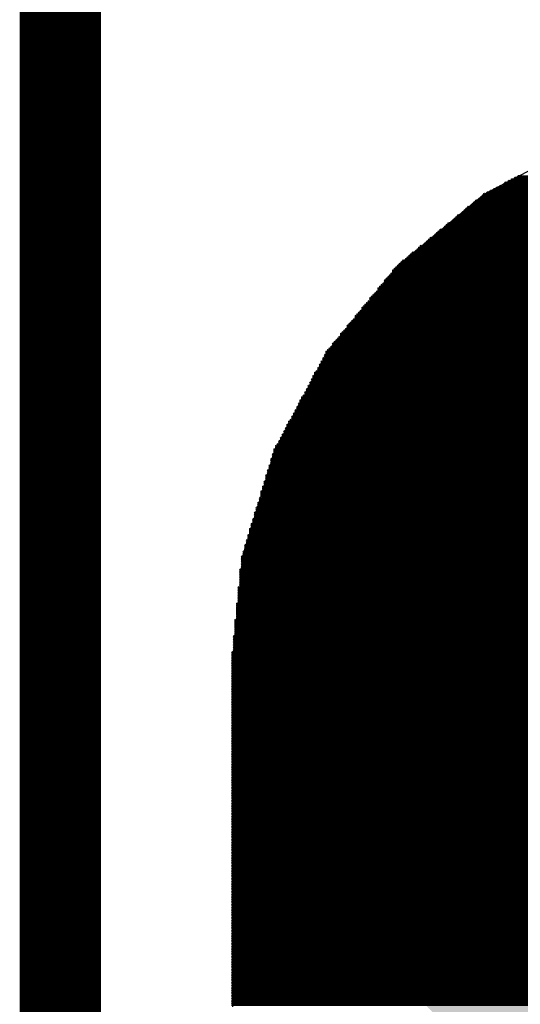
# Model space of a CAD drawing. Extents: x 0 to 30.2, y 0 to 20.7.
# Tile 6 of 131: x 2.941 to 3.724, y 3.098 to 4.636. Entities that reach past the tile are written whole.
import ezdxf

# ---------------------------------------------------------------- set-up
doc = ezdxf.new("R2010")
doc.units = 0
doc.layers.get('0').update_dxf_attribs({"linetype": 'CONTINUOUS'})
doc.layers.add('SEEEDSTUDIOXIAORP2040V1_22_GBO', color=7, linetype='CONTINUOUS')
doc.layers.add('SEEEDSTUDIOXIAORP2040V1_22_GBS', color=6, linetype='CONTINUOUS')

# ---------------------------------------------------------------- blocks, each defined once
blk = doc.blocks.new('CUSTOM_270')
for points in [[(-0.801368, 0.331938), (-0.331938, 0.801368), (0.801368, 0.331938), (0.331938, 0.801368)], [(-0.801368, -0.331938), (-0.801368, 0.331938), (0.801368, -0.331938), (0.801368, 0.331938)], [(-0.331938, -0.801368), (-0.801368, -0.331938), (0.331938, -0.801368), (0.801368, -0.331938)]]:
    blk.add_solid(points)
blk = doc.blocks.new('ROUND_7')
blk.add_circle((0, 0), 0)
blk = doc.blocks.new('ROUND_8')
blk.add_circle((0, 0), 0.00127)

msp = doc.modelspace()

# ---------------------------------------------------------------- linework, layer by layer
at = {"layer": 'SEEEDSTUDIOXIAORP2040V1_22_GBO', "const_width": 0.127}
msp.add_lwpolyline([(3.00482, 4.8006), (3.00482, 2.2606)], dxfattribs=at)
at = {"layer": 'SEEEDSTUDIOXIAORP2040V1_22_GBS'}
for points in [[(3.8227, 4.445), (3.66776, 4.36372)], [(3.66776, 4.36372), (3.53314, 4.25196)], [(3.53314, 4.25196), (3.42392, 4.11734)], [(3.42392, 4.11734), (3.3401, 3.9624)], [(3.3401, 3.9624), (3.2893, 3.7973)], [(3.2893, 3.7973), (3.27406, 3.62204)], [(3.27406, 3.62204), (3.27406, 3.09372)]]:
    msp.add_lwpolyline(points, dxfattribs=at)
at = {"layer": 'SEEEDSTUDIOXIAORP2040V1_22_GBS', "const_width": 0.00254}
for points in [[(4.83616, 4.38658), (3.71094, 4.38658)], [(3.71602, 4.38912), (4.83108, 4.38912)], [(4.826, 4.39166), (3.7211, 4.39166)], [(4.8641, 4.37134), (3.683, 4.37134)], [(3.68808, 4.37388), (4.85902, 4.37388)], [(4.85394, 4.37642), (3.69316, 4.37642)], [(3.69824, 4.37896), (4.8514, 4.37896)], [(4.84632, 4.3815), (3.70078, 4.3815)], [(3.70586, 4.38404), (4.84124, 4.38404)], [(3.65506, 4.35356), (4.89204, 4.35356)], [(4.88696, 4.3561), (3.66014, 4.3561)], [(3.66268, 4.35864), (4.88442, 4.35864)], [(4.88188, 4.36118), (3.66522, 4.36118)], [(3.66776, 4.36372), (4.87934, 4.36372)], [(4.87426, 4.36626), (3.67284, 4.36626)], [(3.67792, 4.3688), (4.86918, 4.3688)], [(3.63728, 4.33832), (4.90982, 4.33832)], [(4.90728, 4.34086), (3.63982, 4.34086)], [(3.64236, 4.3434), (4.90474, 4.3434)], [(4.89966, 4.34594), (3.64744, 4.34594)], [(3.64998, 4.34848), (4.89712, 4.34848)], [(4.89458, 4.35102), (3.65252, 4.35102)], [(3.6195, 4.32308), (4.9276, 4.32308)], [(4.92506, 4.32562), (3.62204, 4.32562)], [(3.62458, 4.32816), (4.92252, 4.32816)], [(4.91998, 4.3307), (3.62712, 4.3307)], [(3.6322, 4.33324), (4.9149, 4.33324)], [(4.91236, 4.33578), (3.63474, 4.33578)], [(3.59918, 4.30784), (4.94792, 4.30784)], [(4.94284, 4.31038), (3.60426, 4.31038)], [(3.6068, 4.31292), (4.9403, 4.31292)], [(4.93776, 4.31546), (3.60934, 4.31546)], [(3.61188, 4.318), (4.93522, 4.318)], [(4.93268, 4.32054), (3.61696, 4.32054)], [(3.5814, 4.2926), (4.9657, 4.2926)], [(4.96316, 4.29514), (3.58394, 4.29514)], [(3.58902, 4.29768), (4.95808, 4.29768)], [(4.95554, 4.30022), (3.59156, 4.30022)], [(3.5941, 4.30276), (4.953, 4.30276)], [(4.95046, 4.3053), (3.59664, 4.3053)], [(3.56362, 4.27736), (4.98348, 4.27736)], [(4.98094, 4.2799), (3.56616, 4.2799)], [(3.5687, 4.28244), (4.9784, 4.28244)], [(4.97586, 4.28498), (3.57378, 4.28498)], [(3.57632, 4.28752), (4.97078, 4.28752)], [(4.96824, 4.29006), (3.57886, 4.29006)], [(3.54584, 4.26212), (5.0038, 4.26212)], [(4.99872, 4.26466), (3.54838, 4.26466)], [(3.55092, 4.2672), (4.99618, 4.2672)], [(4.99364, 4.26974), (3.55346, 4.26974)], [(3.556, 4.27228), (4.9911, 4.27228)], [(4.98602, 4.27482), (3.56108, 4.27482)], [(3.52806, 4.24688), (5.01904, 4.24688)], [(5.0165, 4.24942), (3.5306, 4.24942)], [(3.53314, 4.25196), (5.01396, 4.25196)], [(5.01142, 4.2545), (3.53568, 4.2545)], [(3.53822, 4.25704), (5.00888, 4.25704)], [(5.00634, 4.25958), (3.54076, 4.25958)], [(3.51536, 4.23164), (5.03174, 4.23164)], [(5.0292, 4.23418), (3.5179, 4.23418)], [(3.52044, 4.23672), (5.02666, 4.23672)], [(5.02412, 4.23926), (3.52298, 4.23926)], [(5.02158, 4.24434), (3.52552, 4.24434)], [(3.52552, 4.2418), (5.02412, 4.2418)], [(3.50266, 4.2164), (5.04444, 4.2164)], [(5.0419, 4.21894), (3.5052, 4.21894)], [(3.50774, 4.22148), (5.03936, 4.22148)], [(5.03682, 4.22402), (3.51028, 4.22402)], [(5.03428, 4.2291), (3.51282, 4.2291)], [(3.51282, 4.22656), (5.03428, 4.22656)], [(3.48996, 4.20116), (5.05714, 4.20116)], [(5.0546, 4.2037), (3.4925, 4.2037)], [(3.49504, 4.20624), (5.05206, 4.20624)], [(5.04952, 4.20878), (3.49758, 4.20878)], [(3.50012, 4.21132), (5.04698, 4.21132)], [(5.04698, 4.21386), (3.50266, 4.21386)], [(3.47726, 4.18592), (5.06984, 4.18592)], [(5.0673, 4.18846), (3.4798, 4.18846)], [(3.48234, 4.191), (5.06476, 4.191)], [(5.06222, 4.19354), (3.48488, 4.19354)], [(3.48742, 4.19608), (5.05968, 4.19608)], [(5.05968, 4.19862), (3.48996, 4.19862)], [(5.08, 4.17322), (3.4671, 4.17322)], [(3.4671, 4.17068), (5.08254, 4.17068)], [(3.46964, 4.17576), (5.07746, 4.17576)], [(5.07492, 4.1783), (3.47218, 4.1783)], [(3.47472, 4.18084), (5.07238, 4.18084)], [(5.06984, 4.18338), (3.47726, 4.18338)], [(5.0927, 4.15798), (3.4544, 4.15798)], [(3.4544, 4.15544), (5.0927, 4.15544)], [(3.45694, 4.16052), (5.09016, 4.16052)], [(5.08762, 4.16306), (3.45948, 4.16306)], [(3.46202, 4.1656), (5.08508, 4.1656)], [(5.08254, 4.16814), (3.46456, 4.16814)], [(3.4417, 4.1402), (5.1054, 4.1402)], [(3.44424, 4.14528), (5.10286, 4.14528)], [(5.1054, 4.14274), (3.44424, 4.14274)], [(5.10032, 4.14782), (3.44678, 4.14782)], [(3.44932, 4.15036), (5.09778, 4.15036)], [(5.09524, 4.1529), (3.45186, 4.1529)], [(3.429, 4.12496), (5.1181, 4.12496)], [(3.43154, 4.13004), (5.11556, 4.13004)], [(5.11556, 4.1275), (3.43154, 4.1275)], [(5.11302, 4.13258), (3.43408, 4.13258)], [(3.43662, 4.13512), (5.11048, 4.13512)], [(5.10794, 4.13766), (3.43916, 4.13766)], [(5.12826, 4.11226), (3.41884, 4.11226)], [(3.41884, 4.10972), (5.12826, 4.10972)], [(5.12572, 4.11734), (3.42138, 4.11734)], [(3.42138, 4.1148), (5.12572, 4.1148)], [(3.42392, 4.11988), (5.12318, 4.11988)], [(5.12064, 4.12242), (3.42646, 4.12242)], [(5.13842, 4.09194), (3.40868, 4.09194)], [(5.13588, 4.09702), (3.41122, 4.09702)], [(3.41122, 4.09448), (5.13588, 4.09448)], [(5.13334, 4.1021), (3.41376, 4.1021)], [(3.41376, 4.09956), (5.13334, 4.09956)], [(5.1308, 4.10718), (3.4163, 4.10718)], [(3.4163, 4.10464), (5.1308, 4.10464)], [(3.40106, 4.07924), (5.14604, 4.07924)], [(5.14604, 4.0767), (3.40106, 4.0767)], [(3.4036, 4.08432), (5.1435, 4.08432)], [(5.1435, 4.08178), (3.4036, 4.08178)], [(5.14096, 4.08686), (3.40614, 4.08686)], [(3.40868, 4.0894), (5.14096, 4.0894)], [(3.39344, 4.064), (5.15366, 4.064)], [(5.15366, 4.06146), (3.39344, 4.06146)], [(3.39598, 4.06908), (5.15112, 4.06908)], [(5.15112, 4.06654), (3.39598, 4.06654)], [(3.39852, 4.07416), (5.14858, 4.07416)], [(5.14858, 4.07162), (3.39852, 4.07162)], [(5.16382, 4.04622), (3.38328, 4.04622)], [(3.38582, 4.04876), (5.16128, 4.04876)], [(3.38836, 4.05384), (5.15874, 4.05384)], [(5.16128, 4.0513), (3.38836, 4.0513)], [(3.3909, 4.05892), (5.1562, 4.05892)], [(5.1562, 4.05638), (3.3909, 4.05638)], [(5.17144, 4.03098), (3.37566, 4.03098)], [(5.1689, 4.03606), (3.3782, 4.03606)], [(3.3782, 4.03352), (5.1689, 4.03352)], [(5.16636, 4.04114), (3.38074, 4.04114)], [(3.38074, 4.0386), (5.16636, 4.0386)], [(3.38328, 4.04368), (5.16382, 4.04368)], [(5.17906, 4.01574), (3.36804, 4.01574)], [(5.17652, 4.02082), (3.37058, 4.02082)], [(3.37058, 4.01828), (5.17906, 4.01828)], [(5.17398, 4.0259), (3.37312, 4.0259)], [(3.37312, 4.02336), (5.17398, 4.02336)], [(3.37566, 4.02844), (5.17144, 4.02844)], [(3.36042, 4.00304), (5.18668, 4.00304)], [(5.18668, 4.0005), (3.36042, 4.0005)], [(3.36296, 4.00812), (5.18414, 4.00812)], [(5.18414, 4.00558), (3.36296, 4.00558)], [(5.1816, 4.01066), (3.3655, 4.01066)], [(3.36804, 4.0132), (5.1816, 4.0132)], [(3.3528, 3.9878), (5.1943, 3.9878)], [(5.1943, 3.98526), (3.3528, 3.98526)], [(3.35534, 3.99288), (5.19176, 3.99288)], [(5.19176, 3.99034), (3.35534, 3.99034)], [(3.35788, 3.99796), (5.18922, 3.99796)], [(5.18922, 3.99542), (3.35788, 3.99542)], [(5.20446, 3.97002), (3.34264, 3.97002)], [(3.34518, 3.97256), (5.20192, 3.97256)], [(3.34772, 3.97764), (5.19938, 3.97764)], [(5.20192, 3.9751), (3.34772, 3.9751)], [(3.35026, 3.98272), (5.19684, 3.98272)], [(5.19938, 3.98018), (3.35026, 3.98018)], [(3.33756, 3.95732), (5.20954, 3.95732)], [(5.20954, 3.95478), (3.33756, 3.95478)], [(5.207, 3.96494), (3.3401, 3.96494)], [(3.3401, 3.9624), (5.207, 3.9624)], [(5.207, 3.95986), (3.3401, 3.95986)], [(3.34264, 3.96748), (5.20446, 3.96748)], [(5.21462, 3.93954), (3.33248, 3.93954)], [(5.21208, 3.9497), (3.33502, 3.9497)], [(3.33502, 3.94716), (5.21208, 3.94716)], [(5.21208, 3.94462), (3.33502, 3.94462)], [(3.33502, 3.94208), (5.21462, 3.94208)], [(3.33756, 3.95224), (5.20954, 3.95224)], [(5.2197, 3.9243), (3.3274, 3.9243)], [(3.32994, 3.93192), (5.21716, 3.93192)], [(5.21716, 3.92938), (3.32994, 3.92938)], [(3.32994, 3.92684), (5.21716, 3.92684)], [(3.33248, 3.937), (5.21462, 3.937)], [(5.21462, 3.93446), (3.33248, 3.93446)], [(5.22224, 3.91414), (3.32486, 3.91414)], [(3.32486, 3.9116), (5.22224, 3.9116)], [(5.22224, 3.90906), (3.32486, 3.90906)], [(3.3274, 3.92176), (5.2197, 3.92176)], [(5.2197, 3.91922), (3.3274, 3.91922)], [(3.3274, 3.91668), (5.22224, 3.91668)], [(5.22732, 3.8989), (3.31978, 3.8989)], [(3.31978, 3.89636), (5.22732, 3.89636)], [(5.22732, 3.89382), (3.31978, 3.89382)], [(3.32232, 3.90652), (5.22478, 3.90652)], [(5.22478, 3.90398), (3.32232, 3.90398)], [(3.32232, 3.90144), (5.22478, 3.90144)], [(3.3147, 3.88112), (5.2324, 3.88112)], [(5.2324, 3.87858), (3.3147, 3.87858)], [(5.22986, 3.88874), (3.31724, 3.88874)], [(3.31724, 3.8862), (5.22986, 3.8862)], [(5.22986, 3.88366), (3.31724, 3.88366)], [(3.31978, 3.89128), (5.22986, 3.89128)], [(3.30962, 3.86588), (5.23748, 3.86588)], [(5.23748, 3.86334), (3.30962, 3.86334)], [(5.23494, 3.8735), (3.31216, 3.8735)], [(3.31216, 3.87096), (5.23494, 3.87096)], [(5.23494, 3.86842), (3.31216, 3.86842)], [(3.3147, 3.87604), (5.2324, 3.87604)], [(5.24256, 3.8481), (3.30454, 3.8481)], [(3.30708, 3.85572), (5.24002, 3.85572)], [(5.24002, 3.85318), (3.30708, 3.85318)], [(3.30708, 3.85064), (5.24002, 3.85064)], [(3.30962, 3.8608), (5.23748, 3.8608)], [(5.24002, 3.85826), (3.30962, 3.85826)], [(3.29946, 3.83032), (5.24764, 3.83032)], [(3.302, 3.84048), (5.2451, 3.84048)], [(5.2451, 3.83794), (3.302, 3.83794)], [(3.302, 3.8354), (5.2451, 3.8354)], [(5.24764, 3.83286), (3.302, 3.83286)], [(3.30454, 3.84556), (5.24256, 3.84556)], [(5.24256, 3.84302), (3.30454, 3.84302)], [(3.29438, 3.81508), (5.25272, 3.81508)], [(5.25018, 3.8227), (3.29692, 3.8227)], [(3.29692, 3.82016), (5.25018, 3.82016)], [(5.25018, 3.81762), (3.29692, 3.81762)], [(5.24764, 3.82778), (3.29946, 3.82778)], [(3.29946, 3.82524), (5.24764, 3.82524)], [(3.29184, 3.80492), (5.25526, 3.80492)], [(5.25526, 3.80238), (3.29184, 3.80238)], [(3.29184, 3.79984), (5.25526, 3.79984)], [(5.25272, 3.81254), (3.29438, 3.81254)], [(3.29438, 3.81), (5.25272, 3.81)], [(5.25526, 3.80746), (3.29438, 3.80746)], [(5.2578, 3.7973), (3.2893, 3.7973)], [(3.2893, 3.79476), (5.2578, 3.79476)], [(5.2578, 3.79222), (3.2893, 3.79222)], [(3.2893, 3.78968), (5.2578, 3.78968)], [(5.2578, 3.78714), (3.2893, 3.78714)], [(3.2893, 3.7846), (5.2578, 3.7846)], [(5.26034, 3.77698), (3.28676, 3.77698)], [(3.28676, 3.77444), (5.26034, 3.77444)], [(5.26034, 3.7719), (3.28676, 3.7719)], [(3.28676, 3.76936), (5.26034, 3.76936)], [(5.2578, 3.78206), (3.2893, 3.78206)], [(3.2893, 3.77952), (5.2578, 3.77952)], [(5.26034, 3.76682), (3.28676, 3.76682)], [(3.28676, 3.76428), (5.26034, 3.76428)], [(5.26034, 3.76174), (3.28676, 3.76174)], [(3.28676, 3.7592), (5.26034, 3.7592)], [(5.26034, 3.75666), (3.28676, 3.75666)], [(3.28676, 3.75412), (5.26034, 3.75412)], [(3.28422, 3.74904), (5.26288, 3.74904)], [(5.26288, 3.7465), (3.28422, 3.7465)], [(3.28422, 3.74396), (5.26288, 3.74396)], [(5.26288, 3.74142), (3.28422, 3.74142)], [(3.28422, 3.73888), (5.26288, 3.73888)], [(5.26288, 3.75158), (3.28676, 3.75158)], [(3.28168, 3.72364), (5.26542, 3.72364)], [(5.26288, 3.73634), (3.28422, 3.73634)], [(3.28422, 3.7338), (5.26288, 3.7338)], [(5.26288, 3.73126), (3.28422, 3.73126)], [(3.28422, 3.72872), (5.26288, 3.72872)], [(5.26542, 3.72618), (3.28422, 3.72618)], [(5.26542, 3.7211), (3.28168, 3.7211)], [(3.28168, 3.71856), (5.26542, 3.71856)], [(5.26542, 3.71602), (3.28168, 3.71602)], [(3.28168, 3.71348), (5.26542, 3.71348)], [(5.26542, 3.71094), (3.28168, 3.71094)], [(3.28168, 3.7084), (5.26542, 3.7084)], [(3.27914, 3.69824), (5.26796, 3.69824)], [(5.26796, 3.6957), (3.27914, 3.6957)], [(3.27914, 3.69316), (5.26796, 3.69316)], [(5.26542, 3.70586), (3.28168, 3.70586)], [(3.28168, 3.70332), (5.26542, 3.70332)], [(5.26796, 3.70078), (3.28168, 3.70078)], [(5.26796, 3.69062), (3.27914, 3.69062)], [(3.27914, 3.68808), (5.26796, 3.68808)], [(5.26796, 3.68554), (3.27914, 3.68554)], [(3.27914, 3.683), (5.26796, 3.683)], [(5.26796, 3.68046), (3.27914, 3.68046)], [(3.27914, 3.67792), (5.26796, 3.67792)], [(3.2766, 3.67284), (5.2705, 3.67284)], [(5.2705, 3.6703), (3.2766, 3.6703)], [(3.2766, 3.66776), (5.2705, 3.66776)], [(5.2705, 3.66522), (3.2766, 3.66522)], [(3.2766, 3.66268), (5.2705, 3.66268)], [(5.2705, 3.67538), (3.27914, 3.67538)], [(3.27406, 3.64744), (5.27304, 3.64744)], [(5.2705, 3.66014), (3.2766, 3.66014)], [(3.2766, 3.6576), (5.2705, 3.6576)], [(5.2705, 3.65506), (3.2766, 3.65506)], [(3.2766, 3.65252), (5.2705, 3.65252)], [(5.27304, 3.64998), (3.2766, 3.64998)], [(5.27304, 3.6449), (3.27406, 3.6449)], [(3.27406, 3.64236), (5.27304, 3.64236)], [(5.27304, 3.63982), (3.27406, 3.63982)], [(3.27406, 3.63728), (5.27304, 3.63728)], [(5.27304, 3.63474), (3.27406, 3.63474)], [(3.27406, 3.6322), (5.27304, 3.6322)], [(5.27304, 3.62966), (3.27406, 3.62966)], [(3.27406, 3.62712), (5.27304, 3.62712)], [(5.27558, 3.62458), (3.27406, 3.62458)], [(3.27406, 3.62204), (5.27558, 3.62204)], [(5.27558, 3.6195), (3.27406, 3.6195)], [(3.27406, 3.61696), (5.27558, 3.61696)], [(5.27558, 3.61442), (3.27406, 3.61442)], [(3.27406, 3.61188), (5.27558, 3.61188)], [(5.27558, 3.60934), (3.27406, 3.60934)], [(3.27406, 3.6068), (5.27558, 3.6068)], [(5.27558, 3.60426), (3.27406, 3.60426)], [(3.27406, 3.60172), (5.27558, 3.60172)], [(5.27558, 3.59918), (3.27406, 3.59918)], [(3.27406, 3.59664), (5.27558, 3.59664)], [(5.27558, 3.5941), (3.27406, 3.5941)], [(3.27406, 3.59156), (5.27558, 3.59156)], [(5.27558, 3.58902), (3.27406, 3.58902)], [(3.27406, 3.58648), (5.27558, 3.58648)], [(5.27558, 3.58394), (3.27406, 3.58394)], [(3.27406, 3.5814), (5.27558, 3.5814)], [(5.27558, 3.57886), (3.27406, 3.57886)], [(3.27406, 3.57632), (5.27558, 3.57632)], [(5.27558, 3.57378), (3.27406, 3.57378)], [(3.27406, 3.57124), (5.27558, 3.57124)], [(5.27558, 3.5687), (3.27406, 3.5687)], [(3.27406, 3.56616), (5.27558, 3.56616)], [(5.27558, 3.56362), (3.27406, 3.56362)], [(3.27406, 3.56108), (5.27558, 3.56108)], [(5.27558, 3.55854), (3.27406, 3.55854)], [(3.27406, 3.556), (5.27558, 3.556)], [(5.27558, 3.55346), (3.27406, 3.55346)], [(3.27406, 3.55092), (5.27558, 3.55092)], [(5.27558, 3.54838), (3.27406, 3.54838)], [(3.27406, 3.54584), (5.27558, 3.54584)], [(5.27558, 3.5433), (3.27406, 3.5433)], [(3.27406, 3.54076), (5.27558, 3.54076)], [(5.27558, 3.53822), (3.27406, 3.53822)], [(3.27406, 3.53568), (5.27558, 3.53568)], [(5.27558, 3.53314), (3.27406, 3.53314)], [(3.27406, 3.5306), (5.27558, 3.5306)], [(5.27558, 3.52806), (3.27406, 3.52806)], [(3.27406, 3.52552), (5.27558, 3.52552)], [(5.27558, 3.52298), (3.27406, 3.52298)], [(3.27406, 3.52044), (5.27558, 3.52044)], [(5.27558, 3.5179), (3.27406, 3.5179)], [(3.27406, 3.51536), (5.27558, 3.51536)], [(5.27558, 3.51282), (3.27406, 3.51282)], [(3.27406, 3.51028), (5.27558, 3.51028)], [(5.27558, 3.50774), (3.27406, 3.50774)], [(3.27406, 3.5052), (5.27558, 3.5052)], [(5.27558, 3.50266), (3.27406, 3.50266)], [(3.27406, 3.50012), (5.27558, 3.50012)], [(5.27558, 3.49758), (3.27406, 3.49758)], [(3.27406, 3.49504), (5.27558, 3.49504)], [(5.27558, 3.4925), (3.27406, 3.4925)], [(3.27406, 3.48996), (5.27558, 3.48996)], [(5.27558, 3.48742), (3.27406, 3.48742)], [(3.27406, 3.48488), (5.27558, 3.48488)], [(5.27558, 3.48234), (3.27406, 3.48234)], [(3.27406, 3.4798), (5.27558, 3.4798)], [(5.27558, 3.47726), (3.27406, 3.47726)], [(3.27406, 3.47472), (5.27558, 3.47472)], [(5.27558, 3.47218), (3.27406, 3.47218)], [(3.27406, 3.46964), (5.27558, 3.46964)], [(5.27558, 3.4671), (3.27406, 3.4671)], [(3.27406, 3.46456), (5.27558, 3.46456)], [(5.27558, 3.46202), (3.27406, 3.46202)], [(3.27406, 3.45948), (5.27558, 3.45948)], [(5.27558, 3.45694), (3.27406, 3.45694)], [(3.27406, 3.4544), (5.27558, 3.4544)], [(5.27558, 3.45186), (3.27406, 3.45186)], [(3.27406, 3.44932), (5.27558, 3.44932)], [(5.27558, 3.44678), (3.27406, 3.44678)], [(3.27406, 3.44424), (5.27558, 3.44424)], [(5.27558, 3.4417), (3.27406, 3.4417)], [(3.27406, 3.43916), (5.27558, 3.43916)], [(5.27558, 3.43662), (3.27406, 3.43662)], [(3.27406, 3.43408), (5.27558, 3.43408)], [(5.27558, 3.43154), (3.27406, 3.43154)], [(3.27406, 3.429), (5.27558, 3.429)], [(5.27558, 3.42646), (3.27406, 3.42646)], [(3.27406, 3.42392), (5.27558, 3.42392)], [(5.27558, 3.42138), (3.27406, 3.42138)], [(3.27406, 3.41884), (5.27558, 3.41884)], [(5.27558, 3.4163), (3.27406, 3.4163)], [(3.27406, 3.41376), (5.27558, 3.41376)], [(5.27558, 3.41122), (3.27406, 3.41122)], [(3.27406, 3.40868), (5.27558, 3.40868)], [(5.27558, 3.40614), (3.27406, 3.40614)], [(3.27406, 3.4036), (5.27558, 3.4036)], [(5.27558, 3.40106), (3.27406, 3.40106)], [(3.27406, 3.39852), (5.27558, 3.39852)], [(5.27558, 3.39598), (3.27406, 3.39598)], [(3.27406, 3.39344), (5.27558, 3.39344)], [(5.27558, 3.3909), (3.27406, 3.3909)], [(3.27406, 3.38836), (5.27558, 3.38836)], [(5.27558, 3.38582), (3.27406, 3.38582)], [(3.27406, 3.38328), (5.27558, 3.38328)], [(5.27558, 3.38074), (3.27406, 3.38074)], [(3.27406, 3.3782), (5.27558, 3.3782)], [(5.27558, 3.37566), (3.27406, 3.37566)], [(3.27406, 3.37312), (5.27558, 3.37312)], [(5.27558, 3.37058), (3.27406, 3.37058)], [(3.27406, 3.36804), (5.27558, 3.36804)], [(5.27558, 3.3655), (3.27406, 3.3655)], [(3.27406, 3.36296), (5.27558, 3.36296)], [(5.27558, 3.36042), (3.27406, 3.36042)], [(3.27406, 3.35788), (5.27558, 3.35788)], [(5.27558, 3.35534), (3.27406, 3.35534)], [(3.27406, 3.3528), (5.27558, 3.3528)], [(5.27558, 3.35026), (3.27406, 3.35026)], [(3.27406, 3.34772), (5.27558, 3.34772)], [(5.27558, 3.34518), (3.27406, 3.34518)], [(3.27406, 3.34264), (5.27558, 3.34264)], [(5.27558, 3.3401), (3.27406, 3.3401)], [(3.27406, 3.33756), (5.27558, 3.33756)], [(5.27558, 3.33502), (3.27406, 3.33502)], [(3.27406, 3.33248), (5.27558, 3.33248)], [(5.27558, 3.32994), (3.27406, 3.32994)], [(3.27406, 3.3274), (5.27558, 3.3274)], [(5.27558, 3.32486), (3.27406, 3.32486)], [(3.27406, 3.32232), (5.27558, 3.32232)], [(5.27558, 3.31978), (3.27406, 3.31978)], [(3.27406, 3.31724), (5.27558, 3.31724)], [(5.27558, 3.3147), (3.27406, 3.3147)], [(3.27406, 3.31216), (5.27558, 3.31216)], [(5.27558, 3.30962), (3.27406, 3.30962)], [(3.27406, 3.30708), (5.27558, 3.30708)], [(5.27558, 3.30454), (3.27406, 3.30454)], [(3.27406, 3.302), (5.27558, 3.302)], [(5.27558, 3.29946), (3.27406, 3.29946)], [(3.27406, 3.29692), (5.27558, 3.29692)], [(5.27558, 3.29438), (3.27406, 3.29438)], [(3.27406, 3.29184), (5.27558, 3.29184)], [(5.27558, 3.2893), (3.27406, 3.2893)], [(3.27406, 3.28676), (5.27558, 3.28676)], [(5.27558, 3.28422), (3.27406, 3.28422)], [(3.27406, 3.28168), (5.27558, 3.28168)], [(5.27558, 3.27914), (3.27406, 3.27914)], [(3.27406, 3.2766), (5.27558, 3.2766)], [(5.27558, 3.27406), (3.27406, 3.27406)], [(3.27406, 3.27152), (5.27558, 3.27152)], [(5.27558, 3.26898), (3.27406, 3.26898)], [(3.27406, 3.26644), (5.27558, 3.26644)], [(5.27558, 3.2639), (3.27406, 3.2639)], [(3.27406, 3.26136), (5.27558, 3.26136)], [(5.27558, 3.25882), (3.27406, 3.25882)], [(3.27406, 3.25628), (5.27558, 3.25628)], [(5.27558, 3.25374), (3.27406, 3.25374)], [(3.27406, 3.2512), (5.27558, 3.2512)], [(5.27558, 3.24866), (3.27406, 3.24866)], [(3.27406, 3.24612), (5.27558, 3.24612)], [(5.27558, 3.24358), (3.27406, 3.24358)], [(3.27406, 3.24104), (5.27558, 3.24104)], [(5.27558, 3.2385), (3.27406, 3.2385)], [(3.27406, 3.23596), (5.27558, 3.23596)], [(5.27558, 3.23342), (3.27406, 3.23342)], [(3.27406, 3.23088), (5.27558, 3.23088)], [(5.27558, 3.22834), (3.27406, 3.22834)], [(3.27406, 3.2258), (5.27558, 3.2258)], [(5.27558, 3.22326), (3.27406, 3.22326)], [(3.27406, 3.22072), (5.27558, 3.22072)], [(5.27558, 3.21818), (3.27406, 3.21818)], [(3.27406, 3.21564), (5.27558, 3.21564)], [(5.27558, 3.2131), (3.27406, 3.2131)], [(3.27406, 3.21056), (5.27558, 3.21056)], [(5.27558, 3.20802), (3.27406, 3.20802)], [(3.27406, 3.20548), (5.27558, 3.20548)], [(5.27558, 3.20294), (3.27406, 3.20294)], [(3.27406, 3.2004), (5.27558, 3.2004)], [(5.27558, 3.19786), (3.27406, 3.19786)], [(3.27406, 3.19532), (5.27558, 3.19532)], [(5.27558, 3.19278), (3.27406, 3.19278)], [(3.27406, 3.19024), (5.27558, 3.19024)], [(5.27558, 3.1877), (3.27406, 3.1877)], [(3.27406, 3.18516), (5.27558, 3.18516)], [(5.27558, 3.18262), (3.27406, 3.18262)], [(3.27406, 3.18008), (5.27558, 3.18008)], [(5.27558, 3.17754), (3.27406, 3.17754)], [(3.27406, 3.175), (5.27558, 3.175)], [(5.27558, 3.17246), (3.27406, 3.17246)], [(3.27406, 3.16992), (5.27558, 3.16992)], [(5.27558, 3.16738), (3.27406, 3.16738)], [(3.27406, 3.16484), (5.27558, 3.16484)], [(5.27558, 3.1623), (3.27406, 3.1623)], [(3.27406, 3.15976), (5.27558, 3.15976)], [(5.27558, 3.15722), (3.27406, 3.15722)], [(3.27406, 3.15468), (5.27558, 3.15468)], [(5.27558, 3.15214), (3.27406, 3.15214)], [(3.27406, 3.1496), (5.27558, 3.1496)], [(5.27558, 3.14706), (3.27406, 3.14706)], [(3.27406, 3.14452), (5.27558, 3.14452)], [(5.27558, 3.14198), (3.27406, 3.14198)], [(3.27406, 3.13944), (5.27558, 3.13944)], [(5.27558, 3.1369), (3.27406, 3.1369)], [(3.27406, 3.13436), (5.27558, 3.13436)], [(5.27558, 3.13182), (3.27406, 3.13182)], [(3.27406, 3.12928), (5.27558, 3.12928)], [(5.27558, 3.12674), (3.27406, 3.12674)], [(3.27406, 3.1242), (5.27558, 3.1242)], [(5.27558, 3.12166), (3.27406, 3.12166)], [(3.27406, 3.11912), (5.27558, 3.11912)], [(5.27558, 3.11658), (3.27406, 3.11658)], [(3.27406, 3.11404), (5.27558, 3.11404)], [(5.27558, 3.1115), (3.27406, 3.1115)], [(3.27406, 3.10896), (5.27558, 3.10896)], [(5.27558, 3.10642), (3.27406, 3.10642)], [(3.27406, 3.10388), (5.27558, 3.10388)], [(5.27558, 3.10134), (3.27406, 3.10134)], [(3.27406, 3.0988), (5.27558, 3.0988)], [(5.27558, 3.09626), (3.27406, 3.09626)]]:
    msp.add_lwpolyline(points, dxfattribs=at)

# ---------------------------------------------------------------- block references
at = {"layer": 'SEEEDSTUDIOXIAORP2040V1_22_GBS'}
for name, p in [('ROUND_8', (3.71094, 4.38658)), ('ROUND_8', (3.71602, 4.38912)), ('ROUND_8', (3.7211, 4.39166)), ('ROUND_8', (3.683, 4.37134)), ('ROUND_8', (3.68808, 4.37388)), ('ROUND_8', (3.69316, 4.37642)), ('ROUND_8', (3.69824, 4.37896)), ('ROUND_8', (3.70078, 4.3815)), ('ROUND_8', (3.70586, 4.38404)), ('ROUND_7', (3.66776, 4.36372)), ('ROUND_8', (3.65506, 4.35356)), ('ROUND_8', (3.66014, 4.3561)), ('ROUND_8', (3.66268, 4.35864)), ('ROUND_8', (3.66522, 4.36118)), ('ROUND_8', (3.66776, 4.36372)), ('ROUND_8', (3.67284, 4.36626)), ('ROUND_8', (3.67792, 4.3688)), ('ROUND_8', (3.63728, 4.33832)), ('ROUND_8', (3.63982, 4.34086)), ('ROUND_8', (3.64236, 4.3434)), ('ROUND_8', (3.64744, 4.34594)), ('ROUND_8', (3.64998, 4.34848)), ('ROUND_8', (3.65252, 4.35102)), ('CUSTOM_270', (4.27482, 3.5306)), ('ROUND_8', (3.6195, 4.32308)), ('ROUND_8', (3.62204, 4.32562)), ('ROUND_8', (3.62458, 4.32816)), ('ROUND_8', (3.62712, 4.3307)), ('ROUND_8', (3.6322, 4.33324)), ('ROUND_8', (3.63474, 4.33578)), ('ROUND_8', (3.59918, 4.30784)), ('ROUND_8', (3.60426, 4.31038)), ('ROUND_8', (3.6068, 4.31292)), ('ROUND_8', (3.60934, 4.31546)), ('ROUND_8', (3.61188, 4.318)), ('ROUND_8', (3.61696, 4.32054)), ('ROUND_8', (3.5814, 4.2926)), ('ROUND_8', (3.58394, 4.29514)), ('ROUND_8', (3.58902, 4.29768)), ('ROUND_8', (3.59156, 4.30022)), ('ROUND_8', (3.5941, 4.30276)), ('ROUND_8', (3.59664, 4.3053)), ('ROUND_8', (3.56362, 4.27736)), ('ROUND_8', (3.56616, 4.2799)), ('ROUND_8', (3.5687, 4.28244)), ('ROUND_8', (3.57378, 4.28498)), ('ROUND_8', (3.57632, 4.28752)), ('ROUND_8', (3.57886, 4.29006)), ('ROUND_8', (3.54584, 4.26212)), ('ROUND_8', (3.54838, 4.26466)), ('ROUND_8', (3.55092, 4.2672)), ('ROUND_8', (3.55346, 4.26974)), ('ROUND_8', (3.556, 4.27228)), ('ROUND_8', (3.56108, 4.27482)), ('ROUND_7', (3.53314, 4.25196)), ('ROUND_8', (3.52806, 4.24688)), ('ROUND_8', (3.5306, 4.24942)), ('ROUND_8', (3.53314, 4.25196)), ('ROUND_8', (3.53568, 4.2545)), ('ROUND_8', (3.53822, 4.25704)), ('ROUND_8', (3.54076, 4.25958)), ('ROUND_8', (3.51536, 4.23164)), ('ROUND_8', (3.5179, 4.23418)), ('ROUND_8', (3.52044, 4.23672)), ('ROUND_8', (3.52298, 4.23926)), ('ROUND_8', (3.52552, 4.24434)), ('ROUND_8', (3.52552, 4.2418)), ('ROUND_8', (3.50266, 4.2164)), ('ROUND_8', (3.5052, 4.21894)), ('ROUND_8', (3.50774, 4.22148)), ('ROUND_8', (3.51028, 4.22402)), ('ROUND_8', (3.51282, 4.2291)), ('ROUND_8', (3.51282, 4.22656)), ('ROUND_8', (3.48996, 4.20116)), ('ROUND_8', (3.4925, 4.2037)), ('ROUND_8', (3.49504, 4.20624)), ('ROUND_8', (3.49758, 4.20878)), ('ROUND_8', (3.50012, 4.21132)), ('ROUND_8', (3.50266, 4.21386)), ('ROUND_8', (3.47726, 4.18592)), ('ROUND_8', (3.4798, 4.18846)), ('ROUND_8', (3.48234, 4.191)), ('ROUND_8', (3.48488, 4.19354)), ('ROUND_8', (3.48742, 4.19608)), ('ROUND_8', (3.48996, 4.19862)), ('ROUND_8', (3.4671, 4.17322)), ('ROUND_8', (3.4671, 4.17068)), ('ROUND_8', (3.46964, 4.17576)), ('ROUND_8', (3.47218, 4.1783)), ('ROUND_8', (3.47472, 4.18084)), ('ROUND_8', (3.47726, 4.18338)), ('ROUND_8', (3.4544, 4.15798)), ('ROUND_8', (3.4544, 4.15544)), ('ROUND_8', (3.45694, 4.16052)), ('ROUND_8', (3.45948, 4.16306)), ('ROUND_8', (3.46202, 4.1656)), ('ROUND_8', (3.46456, 4.16814)), ('ROUND_8', (3.4417, 4.1402)), ('ROUND_8', (3.44424, 4.14528)), ('ROUND_8', (3.44424, 4.14274)), ('ROUND_8', (3.44678, 4.14782)), ('ROUND_8', (3.44932, 4.15036)), ('ROUND_8', (3.45186, 4.1529)), ('ROUND_8', (3.429, 4.12496)), ('ROUND_8', (3.43154, 4.13004)), ('ROUND_8', (3.43154, 4.1275)), ('ROUND_8', (3.43408, 4.13258)), ('ROUND_8', (3.43662, 4.13512)), ('ROUND_8', (3.43916, 4.13766)), ('ROUND_7', (3.42392, 4.11734)), ('ROUND_8', (3.41884, 4.11226)), ('ROUND_8', (3.41884, 4.10972)), ('ROUND_8', (3.42138, 4.11734)), ('ROUND_8', (3.42138, 4.1148)), ('ROUND_8', (3.42392, 4.11988)), ('ROUND_8', (3.42646, 4.12242)), ('ROUND_8', (3.40868, 4.09194)), ('ROUND_8', (3.41122, 4.09702)), ('ROUND_8', (3.41122, 4.09448)), ('ROUND_8', (3.41376, 4.1021)), ('ROUND_8', (3.41376, 4.09956)), ('ROUND_8', (3.4163, 4.10718)), ('ROUND_8', (3.4163, 4.10464)), ('ROUND_8', (3.40106, 4.07924)), ('ROUND_8', (3.40106, 4.0767)), ('ROUND_8', (3.4036, 4.08432)), ('ROUND_8', (3.4036, 4.08178)), ('ROUND_8', (3.40614, 4.08686)), ('ROUND_8', (3.40868, 4.0894)), ('ROUND_8', (3.39344, 4.064)), ('ROUND_8', (3.39344, 4.06146)), ('ROUND_8', (3.39598, 4.06908)), ('ROUND_8', (3.39598, 4.06654)), ('ROUND_8', (3.39852, 4.07416)), ('ROUND_8', (3.39852, 4.07162)), ('ROUND_8', (3.38328, 4.04622)), ('ROUND_8', (3.38582, 4.04876)), ('ROUND_8', (3.38836, 4.05384)), ('ROUND_8', (3.38836, 4.0513)), ('ROUND_8', (3.3909, 4.05892)), ('ROUND_8', (3.3909, 4.05638)), ('ROUND_8', (3.37566, 4.03098)), ('ROUND_8', (3.3782, 4.03606)), ('ROUND_8', (3.3782, 4.03352)), ('ROUND_8', (3.38074, 4.04114)), ('ROUND_8', (3.38074, 4.0386)), ('ROUND_8', (3.38328, 4.04368)), ('ROUND_8', (3.36804, 4.01574)), ('ROUND_8', (3.37058, 4.02082)), ('ROUND_8', (3.37058, 4.01828)), ('ROUND_8', (3.37312, 4.0259)), ('ROUND_8', (3.37312, 4.02336)), ('ROUND_8', (3.37566, 4.02844)), ('ROUND_8', (3.36042, 4.00304)), ('ROUND_8', (3.36042, 4.0005)), ('ROUND_8', (3.36296, 4.00812)), ('ROUND_8', (3.36296, 4.00558)), ('ROUND_8', (3.3655, 4.01066)), ('ROUND_8', (3.36804, 4.0132)), ('ROUND_8', (3.3528, 3.9878)), ('ROUND_8', (3.3528, 3.98526)), ('ROUND_8', (3.35534, 3.99288)), ('ROUND_8', (3.35534, 3.99034)), ('ROUND_8', (3.35788, 3.99796)), ('ROUND_8', (3.35788, 3.99542)), ('ROUND_8', (3.34264, 3.97002)), ('ROUND_8', (3.34518, 3.97256)), ('ROUND_8', (3.34772, 3.97764)), ('ROUND_8', (3.34772, 3.9751)), ('ROUND_8', (3.35026, 3.98272)), ('ROUND_8', (3.35026, 3.98018)), ('ROUND_7', (3.3401, 3.9624)), ('ROUND_8', (3.33756, 3.95732)), ('ROUND_8', (3.33756, 3.95478)), ('ROUND_8', (3.3401, 3.96494)), ('ROUND_8', (3.3401, 3.9624)), ('ROUND_8', (3.3401, 3.95986)), ('ROUND_8', (3.34264, 3.96748)), ('ROUND_8', (3.33248, 3.93954)), ('ROUND_8', (3.33502, 3.9497)), ('ROUND_8', (3.33502, 3.94716)), ('ROUND_8', (3.33502, 3.94462)), ('ROUND_8', (3.33502, 3.94208)), ('ROUND_8', (3.33756, 3.95224)), ('ROUND_8', (3.3274, 3.9243)), ('ROUND_8', (3.32994, 3.93192)), ('ROUND_8', (3.32994, 3.92938)), ('ROUND_8', (3.32994, 3.92684)), ('ROUND_8', (3.33248, 3.937)), ('ROUND_8', (3.33248, 3.93446)), ('ROUND_8', (3.32486, 3.91414)), ('ROUND_8', (3.32486, 3.9116)), ('ROUND_8', (3.32486, 3.90906)), ('ROUND_8', (3.3274, 3.92176)), ('ROUND_8', (3.3274, 3.91922)), ('ROUND_8', (3.3274, 3.91668)), ('ROUND_8', (3.31978, 3.8989)), ('ROUND_8', (3.31978, 3.89636)), ('ROUND_8', (3.31978, 3.89382)), ('ROUND_8', (3.32232, 3.90652)), ('ROUND_8', (3.32232, 3.90398)), ('ROUND_8', (3.32232, 3.90144)), ('ROUND_8', (3.3147, 3.88112)), ('ROUND_8', (3.3147, 3.87858)), ('ROUND_8', (3.31724, 3.88874)), ('ROUND_8', (3.31724, 3.8862)), ('ROUND_8', (3.31724, 3.88366)), ('ROUND_8', (3.31978, 3.89128)), ('ROUND_8', (3.30962, 3.86588)), ('ROUND_8', (3.30962, 3.86334)), ('ROUND_8', (3.31216, 3.8735)), ('ROUND_8', (3.31216, 3.87096)), ('ROUND_8', (3.31216, 3.86842)), ('ROUND_8', (3.3147, 3.87604)), ('ROUND_8', (3.30454, 3.8481)), ('ROUND_8', (3.30708, 3.85572)), ('ROUND_8', (3.30708, 3.85318)), ('ROUND_8', (3.30708, 3.85064)), ('ROUND_8', (3.30962, 3.8608)), ('ROUND_8', (3.30962, 3.85826)), ('ROUND_8', (3.29946, 3.83032)), ('ROUND_8', (3.302, 3.84048)), ('ROUND_8', (3.302, 3.83794)), ('ROUND_8', (3.302, 3.8354)), ('ROUND_8', (3.302, 3.83286)), ('ROUND_8', (3.30454, 3.84556)), ('ROUND_8', (3.30454, 3.84302)), ('ROUND_8', (3.29438, 3.81508)), ('ROUND_8', (3.29692, 3.8227)), ('ROUND_8', (3.29692, 3.82016)), ('ROUND_8', (3.29692, 3.81762)), ('ROUND_8', (3.29946, 3.82778)), ('ROUND_8', (3.29946, 3.82524)), ('ROUND_8', (3.29184, 3.80492)), ('ROUND_8', (3.29184, 3.80238)), ('ROUND_8', (3.29184, 3.79984)), ('ROUND_8', (3.29438, 3.81254)), ('ROUND_8', (3.29438, 3.81)), ('ROUND_8', (3.29438, 3.80746)), ('ROUND_7', (3.2893, 3.7973)), ('ROUND_8', (3.2893, 3.7973)), ('ROUND_8', (3.2893, 3.79476)), ('ROUND_8', (3.2893, 3.79222)), ('ROUND_8', (3.2893, 3.78968)), ('ROUND_8', (3.2893, 3.78714)), ('ROUND_8', (3.2893, 3.7846)), ('ROUND_8', (3.28676, 3.77698)), ('ROUND_8', (3.28676, 3.77444)), ('ROUND_8', (3.28676, 3.7719)), ('ROUND_8', (3.28676, 3.76936)), ('ROUND_8', (3.2893, 3.78206)), ('ROUND_8', (3.2893, 3.77952)), ('ROUND_8', (3.28676, 3.76682)), ('ROUND_8', (3.28676, 3.76428)), ('ROUND_8', (3.28676, 3.76174)), ('ROUND_8', (3.28676, 3.7592)), ('ROUND_8', (3.28676, 3.75666)), ('ROUND_8', (3.28676, 3.75412)), ('ROUND_8', (3.28422, 3.74904)), ('ROUND_8', (3.28422, 3.7465)), ('ROUND_8', (3.28422, 3.74396)), ('ROUND_8', (3.28422, 3.74142)), ('ROUND_8', (3.28422, 3.73888)), ('ROUND_8', (3.28676, 3.75158)), ('ROUND_8', (3.28168, 3.72364)), ('ROUND_8', (3.28422, 3.73634)), ('ROUND_8', (3.28422, 3.7338)), ('ROUND_8', (3.28422, 3.73126)), ('ROUND_8', (3.28422, 3.72872)), ('ROUND_8', (3.28422, 3.72618)), ('ROUND_8', (3.28168, 3.7211)), ('ROUND_8', (3.28168, 3.71856)), ('ROUND_8', (3.28168, 3.71602)), ('ROUND_8', (3.28168, 3.71348)), ('ROUND_8', (3.28168, 3.71094)), ('ROUND_8', (3.28168, 3.7084)), ('ROUND_8', (3.27914, 3.69824)), ('ROUND_8', (3.27914, 3.6957)), ('ROUND_8', (3.27914, 3.69316)), ('ROUND_8', (3.28168, 3.70586)), ('ROUND_8', (3.28168, 3.70332)), ('ROUND_8', (3.28168, 3.70078)), ('ROUND_8', (3.27914, 3.69062)), ('ROUND_8', (3.27914, 3.68808)), ('ROUND_8', (3.27914, 3.68554)), ('ROUND_8', (3.27914, 3.683)), ('ROUND_8', (3.27914, 3.68046)), ('ROUND_8', (3.27914, 3.67792)), ('ROUND_8', (3.2766, 3.67284)), ('ROUND_8', (3.2766, 3.6703)), ('ROUND_8', (3.2766, 3.66776)), ('ROUND_8', (3.2766, 3.66522)), ('ROUND_8', (3.2766, 3.66268)), ('ROUND_8', (3.27914, 3.67538)), ('ROUND_8', (3.27406, 3.64744)), ('ROUND_8', (3.2766, 3.66014)), ('ROUND_8', (3.2766, 3.6576)), ('ROUND_8', (3.2766, 3.65506)), ('ROUND_8', (3.2766, 3.65252)), ('ROUND_8', (3.2766, 3.64998)), ('ROUND_8', (3.27406, 3.6449)), ('ROUND_8', (3.27406, 3.64236)), ('ROUND_8', (3.27406, 3.63982)), ('ROUND_8', (3.27406, 3.63728)), ('ROUND_8', (3.27406, 3.63474)), ('ROUND_8', (3.27406, 3.6322)), ('ROUND_7', (3.27406, 3.62204)), ('ROUND_8', (3.27406, 3.62966)), ('ROUND_8', (3.27406, 3.62712)), ('ROUND_8', (3.27406, 3.62458)), ('ROUND_8', (3.27406, 3.62204)), ('ROUND_8', (3.27406, 3.6195)), ('ROUND_8', (3.27406, 3.61696)), ('ROUND_8', (3.27406, 3.61442)), ('ROUND_8', (3.27406, 3.61188)), ('ROUND_8', (3.27406, 3.60934)), ('ROUND_8', (3.27406, 3.6068)), ('ROUND_8', (3.27406, 3.60426)), ('ROUND_8', (3.27406, 3.60172)), ('ROUND_8', (3.27406, 3.59918)), ('ROUND_8', (3.27406, 3.59664)), ('ROUND_8', (3.27406, 3.5941)), ('ROUND_8', (3.27406, 3.59156)), ('ROUND_8', (3.27406, 3.58902)), ('ROUND_8', (3.27406, 3.58648)), ('ROUND_8', (3.27406, 3.58394)), ('ROUND_8', (3.27406, 3.5814)), ('ROUND_8', (3.27406, 3.57886)), ('ROUND_8', (3.27406, 3.57632)), ('ROUND_8', (3.27406, 3.57378)), ('ROUND_8', (3.27406, 3.57124)), ('ROUND_8', (3.27406, 3.5687)), ('ROUND_8', (3.27406, 3.56616)), ('ROUND_8', (3.27406, 3.56362)), ('ROUND_8', (3.27406, 3.56108)), ('ROUND_8', (3.27406, 3.55854)), ('ROUND_8', (3.27406, 3.556)), ('ROUND_8', (3.27406, 3.55346)), ('ROUND_8', (3.27406, 3.55092)), ('ROUND_8', (3.27406, 3.54838)), ('ROUND_8', (3.27406, 3.54584)), ('ROUND_8', (3.27406, 3.5433)), ('ROUND_8', (3.27406, 3.54076)), ('ROUND_8', (3.27406, 3.53822)), ('ROUND_8', (3.27406, 3.53568)), ('ROUND_8', (3.27406, 3.53314)), ('ROUND_8', (3.27406, 3.5306)), ('ROUND_8', (3.27406, 3.52806)), ('ROUND_8', (3.27406, 3.52552)), ('ROUND_8', (3.27406, 3.52298)), ('ROUND_8', (3.27406, 3.52044)), ('ROUND_8', (3.27406, 3.5179)), ('ROUND_8', (3.27406, 3.51536)), ('ROUND_8', (3.27406, 3.51282)), ('ROUND_8', (3.27406, 3.51028)), ('ROUND_8', (3.27406, 3.50774)), ('ROUND_8', (3.27406, 3.5052)), ('ROUND_8', (3.27406, 3.50266)), ('ROUND_8', (3.27406, 3.50012)), ('ROUND_8', (3.27406, 3.49758)), ('ROUND_8', (3.27406, 3.49504)), ('ROUND_8', (3.27406, 3.4925)), ('ROUND_8', (3.27406, 3.48996)), ('ROUND_8', (3.27406, 3.48742)), ('ROUND_8', (3.27406, 3.48488)), ('ROUND_8', (3.27406, 3.48234)), ('ROUND_8', (3.27406, 3.4798)), ('ROUND_8', (3.27406, 3.47726)), ('ROUND_8', (3.27406, 3.47472)), ('ROUND_8', (3.27406, 3.47218)), ('ROUND_8', (3.27406, 3.46964)), ('ROUND_8', (3.27406, 3.4671)), ('ROUND_8', (3.27406, 3.46456)), ('ROUND_8', (3.27406, 3.46202)), ('ROUND_8', (3.27406, 3.45948)), ('ROUND_8', (3.27406, 3.45694)), ('ROUND_8', (3.27406, 3.4544)), ('ROUND_8', (3.27406, 3.45186)), ('ROUND_8', (3.27406, 3.44932)), ('ROUND_8', (3.27406, 3.44678)), ('ROUND_8', (3.27406, 3.44424)), ('ROUND_8', (3.27406, 3.4417)), ('ROUND_8', (3.27406, 3.43916)), ('ROUND_8', (3.27406, 3.43662)), ('ROUND_8', (3.27406, 3.43408)), ('ROUND_8', (3.27406, 3.43154)), ('ROUND_8', (3.27406, 3.429)), ('ROUND_8', (3.27406, 3.42646)), ('ROUND_8', (3.27406, 3.42392)), ('ROUND_8', (3.27406, 3.42138)), ('ROUND_8', (3.27406, 3.41884)), ('ROUND_8', (3.27406, 3.4163)), ('ROUND_8', (3.27406, 3.41376)), ('ROUND_8', (3.27406, 3.41122)), ('ROUND_8', (3.27406, 3.40868)), ('ROUND_8', (3.27406, 3.40614)), ('ROUND_8', (3.27406, 3.4036)), ('ROUND_8', (3.27406, 3.40106)), ('ROUND_8', (3.27406, 3.39852)), ('ROUND_8', (3.27406, 3.39598)), ('ROUND_8', (3.27406, 3.39344)), ('ROUND_8', (3.27406, 3.3909)), ('ROUND_8', (3.27406, 3.38836)), ('ROUND_8', (3.27406, 3.38582)), ('ROUND_8', (3.27406, 3.38328)), ('ROUND_8', (3.27406, 3.38074)), ('ROUND_8', (3.27406, 3.3782)), ('ROUND_8', (3.27406, 3.37566)), ('ROUND_8', (3.27406, 3.37312)), ('ROUND_8', (3.27406, 3.37058)), ('ROUND_8', (3.27406, 3.36804)), ('ROUND_8', (3.27406, 3.3655)), ('ROUND_8', (3.27406, 3.36296)), ('ROUND_8', (3.27406, 3.36042)), ('ROUND_8', (3.27406, 3.35788)), ('ROUND_8', (3.27406, 3.35534)), ('ROUND_8', (3.27406, 3.3528)), ('ROUND_8', (3.27406, 3.35026)), ('ROUND_8', (3.27406, 3.34772)), ('ROUND_8', (3.27406, 3.34518)), ('ROUND_8', (3.27406, 3.34264)), ('ROUND_8', (3.27406, 3.3401)), ('ROUND_8', (3.27406, 3.33756)), ('ROUND_8', (3.27406, 3.33502)), ('ROUND_8', (3.27406, 3.33248)), ('ROUND_8', (3.27406, 3.32994)), ('ROUND_8', (3.27406, 3.3274)), ('ROUND_8', (3.27406, 3.32486)), ('ROUND_8', (3.27406, 3.32232)), ('ROUND_8', (3.27406, 3.31978)), ('ROUND_8', (3.27406, 3.31724)), ('ROUND_8', (3.27406, 3.3147)), ('ROUND_8', (3.27406, 3.31216)), ('ROUND_8', (3.27406, 3.30962)), ('ROUND_8', (3.27406, 3.30708)), ('ROUND_8', (3.27406, 3.30454)), ('ROUND_8', (3.27406, 3.302)), ('ROUND_8', (3.27406, 3.29946)), ('ROUND_8', (3.27406, 3.29692)), ('ROUND_8', (3.27406, 3.29438)), ('ROUND_8', (3.27406, 3.29184)), ('ROUND_8', (3.27406, 3.2893)), ('ROUND_8', (3.27406, 3.28676)), ('ROUND_8', (3.27406, 3.28422)), ('ROUND_8', (3.27406, 3.28168)), ('ROUND_8', (3.27406, 3.27914)), ('ROUND_8', (3.27406, 3.2766)), ('ROUND_8', (3.27406, 3.27406)), ('ROUND_8', (3.27406, 3.27152)), ('ROUND_8', (3.27406, 3.26898)), ('ROUND_8', (3.27406, 3.26644)), ('ROUND_8', (3.27406, 3.2639)), ('ROUND_8', (3.27406, 3.26136)), ('ROUND_8', (3.27406, 3.25882)), ('ROUND_8', (3.27406, 3.25628)), ('ROUND_8', (3.27406, 3.25374)), ('ROUND_8', (3.27406, 3.2512)), ('ROUND_8', (3.27406, 3.24866)), ('ROUND_8', (3.27406, 3.24612)), ('ROUND_8', (3.27406, 3.24358)), ('ROUND_8', (3.27406, 3.24104)), ('ROUND_8', (3.27406, 3.2385)), ('ROUND_8', (3.27406, 3.23596)), ('ROUND_8', (3.27406, 3.23342)), ('ROUND_8', (3.27406, 3.23088)), ('ROUND_8', (3.27406, 3.22834)), ('ROUND_8', (3.27406, 3.2258)), ('ROUND_8', (3.27406, 3.22326)), ('ROUND_8', (3.27406, 3.22072)), ('ROUND_8', (3.27406, 3.21818)), ('ROUND_8', (3.27406, 3.21564)), ('ROUND_8', (3.27406, 3.2131)), ('ROUND_8', (3.27406, 3.21056)), ('ROUND_8', (3.27406, 3.20802)), ('ROUND_8', (3.27406, 3.20548)), ('ROUND_8', (3.27406, 3.20294)), ('ROUND_8', (3.27406, 3.2004)), ('ROUND_8', (3.27406, 3.19786)), ('ROUND_8', (3.27406, 3.19532)), ('ROUND_8', (3.27406, 3.19278)), ('ROUND_8', (3.27406, 3.19024)), ('ROUND_8', (3.27406, 3.1877)), ('ROUND_8', (3.27406, 3.18516)), ('ROUND_8', (3.27406, 3.18262)), ('ROUND_8', (3.27406, 3.18008)), ('ROUND_8', (3.27406, 3.17754)), ('ROUND_8', (3.27406, 3.175)), ('ROUND_8', (3.27406, 3.17246)), ('ROUND_8', (3.27406, 3.16992)), ('ROUND_8', (3.27406, 3.16738)), ('ROUND_8', (3.27406, 3.16484)), ('ROUND_8', (3.27406, 3.1623)), ('ROUND_8', (3.27406, 3.15976)), ('ROUND_8', (3.27406, 3.15722)), ('ROUND_8', (3.27406, 3.15468)), ('ROUND_8', (3.27406, 3.15214)), ('ROUND_8', (3.27406, 3.1496)), ('ROUND_8', (3.27406, 3.14706)), ('ROUND_8', (3.27406, 3.14452)), ('ROUND_8', (3.27406, 3.14198)), ('ROUND_8', (3.27406, 3.13944)), ('ROUND_8', (3.27406, 3.1369)), ('ROUND_8', (3.27406, 3.13436)), ('ROUND_8', (3.27406, 3.13182)), ('ROUND_8', (3.27406, 3.12928)), ('ROUND_8', (3.27406, 3.12674)), ('ROUND_8', (3.27406, 3.1242)), ('ROUND_8', (3.27406, 3.12166)), ('ROUND_8', (3.27406, 3.11912)), ('ROUND_8', (3.27406, 3.11658)), ('ROUND_8', (3.27406, 3.11404)), ('ROUND_8', (3.27406, 3.1115)), ('ROUND_8', (3.27406, 3.10896)), ('ROUND_8', (3.27406, 3.10642)), ('ROUND_8', (3.27406, 3.10388)), ('ROUND_8', (3.27406, 3.10134)), ('ROUND_8', (3.27406, 3.0988)), ('ROUND_8', (3.27406, 3.09626))]:
    msp.add_blockref(name, p, dxfattribs=at)

doc.saveas('drawing.dxf')
